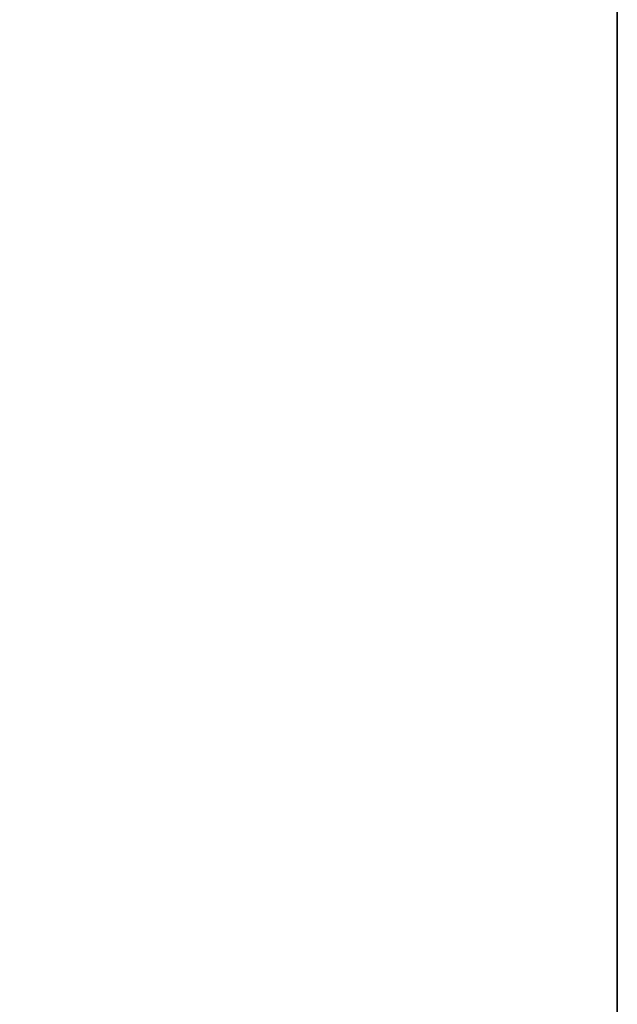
# Model space of a CAD drawing. Header units: metres. Extents: x 209848 to 209928, y 1182430 to 1182563.
# Tile 156 of 256: x 209852.5869 to 209852.6197, y 1182476.8805 to 1182476.9346. Entities that reach past the tile are written whole.
import ezdxf

# ---------------------------------------------------------------- set-up
doc = ezdxf.new("R2010")
doc.units = ezdxf.units.M
doc.header["$MEASUREMENT"] = 0
doc.linetypes.add('DGN Style 2', pattern=[15.036391, 9.021834, -6.014556])
doc.layers.get('0').update_dxf_attribs({"color": 254})

# ---------------------------------------------------------------- blocks, each defined once
blk = doc.blocks.new('*U2')
at = {"color": 3, "linetype": 'Continuous'}
for p, q in [((1.275, -22.036329), (1.275, -22.134783)), ((1.275, -22.134783), (1.275, -22.233173))]:
    blk.add_line(p, q, dxfattribs=at)
blk = doc.blocks.new('*U3')
at = {"color": 3, "linetype": 'Continuous'}
for p, q in [((1.275, -22.051295), (1.275, -22.150222)), ((1.275, -22.150222), (1.275, -22.249142))]:
    blk.add_line(p, q, dxfattribs=at)
blk = doc.blocks.new('*U4')
at = {"color": 3, "linetype": 'Continuous'}
for p, q in [((1.275, -22.074854), (1.275, -22.173235)), ((1.275, -22.173235), (1.275, -22.271811))]:
    blk.add_line(p, q, dxfattribs=at)
blk = doc.blocks.new('*U5')
at = {"color": 3, "linetype": 'Continuous'}
for p, q in [((1.275, -22.068153), (1.275, -22.167611)), ((1.275, -22.167611), (1.275, -22.267107))]:
    blk.add_line(p, q, dxfattribs=at)
blk = doc.blocks.new('*U6')
at = {"color": 3, "linetype": 'Continuous'}
blk.add_line((1.275, -22.115832), (1.275, -22.217707), dxfattribs=at)
blk = doc.blocks.new('*U7')
at = {"color": 3, "linetype": 'Continuous'}
for p, q in [((1.275, -22.039234), (1.275, -22.13841)), ((1.275, -22.13841), (1.275, -22.237567))]:
    blk.add_line(p, q, dxfattribs=at)
blk = doc.blocks.new('*U8')
at = {"color": 3, "linetype": 'Continuous'}
blk.add_line((1.275, -22.119979), (1.275, -22.225115), dxfattribs=at)
blk = doc.blocks.new('*U9')
at = {"color": 3, "linetype": 'Continuous'}
blk.add_line((1.275, -22.086015), (1.275, -22.187859), dxfattribs=at)
blk = doc.blocks.new('ATTEMP_2')
at = {"color": 254, "flags": 128}
blk.add_lwpolyline([(0, 1.275), (-13.6, 1.275), (-13.6, -1.275), (0, -1.275), (0, 1.275), (0, 1.275)], dxfattribs=at)
blk = doc.blocks.new('ATTEMP_1')
at = {"color": 254, "rotation": 90}
blk.add_blockref('ATTEMP_2', (0, -18.11), dxfattribs=at)
blk = doc.blocks.new('ATTEMP')
at = {"color": 3, "linetype": 'Continuous'}
for name in ['*U9', '*U8', '*U7', '*U6', '*U5', '*U4', '*U3', '*U2']:
    blk.add_blockref(name, (-8.511171, 0), dxfattribs=at)
at = {"color": 254}
blk.add_blockref('ATTEMP_1', (-8.511171, 0), dxfattribs=at)

msp = doc.modelspace()

# ---------------------------------------------------------------- block references
at = {"color": 1, "linetype": 'DGN Style 2'}
msp.add_blockref('ATTEMP', (209859.855907, 1182499.061067), dxfattribs=at)

doc.saveas('drawing.dxf')
